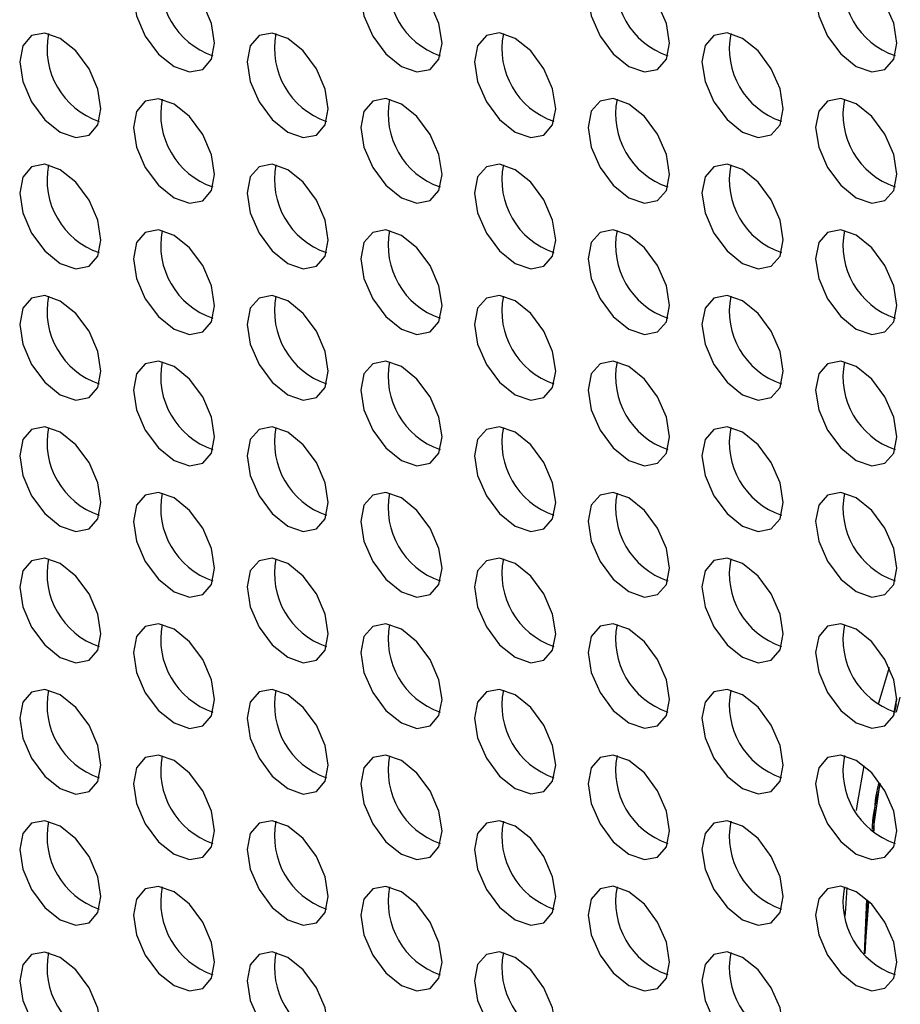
# Model space of a CAD drawing. Header units: millimetres. Extents: x 256 to 1374, y 313 to 1176.
# Tile 170 of 212: x 1162.85 to 1170.52, y 975.13 to 983.7. Entities that reach past the tile are written whole.
import ezdxf

# ---------------------------------------------------------------- set-up
doc = ezdxf.new("R2010")
doc.units = ezdxf.units.MM

msp = doc.modelspace()

# ---------------------------------------------------------------- linework, layer by layer
at = {"color": 7, "linetype": 'Continuous', "lineweight": 30}
for p, q in [((1170.4855, 977.7962), (1170.4589, 977.6571)), ((1170.4687, 977.6763), (1170.4852, 977.7423)), ((1170.485, 977.6755), (1170.5173, 977.806)), ((1170.2068, 975.5705), (1170.2262, 976.0437)), ((1170.2339, 976.0314), (1170.2071, 975.5741)), ((1170.2099, 975.5701), (1170.2435, 976.024))]:
    msp.add_line(p, q, dxfattribs=at)
at = {"color": 7, "linetype": 'Continuous', "lineweight": 30, "flags": 128}
for points in [[(1164.5476, 983.5005), (1164.5207, 983.6723), (1164.444, 983.849), (1164.3293, 984.0037), (1164.194, 984.1129), (1164.0587, 984.1599), (1163.944, 984.1376), (1163.8674, 984.0494), (1163.8405, 983.9087), (1163.8674, 983.7369), (1163.944, 983.5602), (1164.0587, 983.4055), (1164.194, 983.2963), (1164.3293, 983.2493), (1164.444, 983.2716), (1164.5207, 983.3598), (1164.5476, 983.5005)], [(1166.5275, 983.5007), (1166.5006, 983.6724), (1166.4239, 983.8491), (1166.3092, 984.0039), (1166.1739, 984.113), (1166.0386, 984.1601), (1165.9239, 984.1378), (1165.8473, 984.0496), (1165.8204, 983.9089), (1165.8473, 983.7371), (1165.9239, 983.5604), (1166.0386, 983.4057), (1166.1739, 983.2965), (1166.3092, 983.2495), (1166.4239, 983.2718), (1166.5006, 983.36), (1166.5275, 983.5007)], [(1168.5074, 983.5009), (1168.4805, 983.6726), (1168.4038, 983.8493), (1168.2891, 984.004), (1168.1538, 984.1132), (1168.0185, 984.1603), (1167.9038, 984.138), (1167.8272, 984.0498), (1167.8003, 983.9091), (1167.8272, 983.7373), (1167.9038, 983.5606), (1168.0185, 983.4059), (1168.1538, 983.2967), (1168.2891, 983.2497), (1168.4038, 983.272), (1168.4805, 983.3602), (1168.5074, 983.5009)], [(1170.4873, 983.501), (1170.4604, 983.6728), (1170.3837, 983.8495), (1170.269, 984.0042), (1170.1337, 984.1134), (1169.9984, 984.1604), (1169.8837, 984.1382), (1169.8071, 984.05), (1169.7802, 983.9093), (1169.8071, 983.7375), (1169.8837, 983.5608), (1169.9984, 983.4061), (1170.1337, 983.2969), (1170.269, 983.2499), (1170.3837, 983.2721), (1170.4604, 983.3603), (1170.4873, 983.501)], [(1163.5576, 982.9288), (1163.5307, 983.1006), (1163.4541, 983.2773), (1163.3394, 983.432), (1163.2041, 983.5412), (1163.0688, 983.5882), (1162.9541, 983.5659), (1162.8774, 983.4777), (1162.8505, 983.337), (1162.8774, 983.1652), (1162.9541, 982.9886), (1163.0688, 982.8338), (1163.2041, 982.7246), (1163.3394, 982.6776), (1163.4541, 982.6999), (1163.5307, 982.7881), (1163.5576, 982.9288)], [(1165.5375, 982.929), (1165.5106, 983.1008), (1165.434, 983.2775), (1165.3193, 983.4322), (1165.184, 983.5414), (1165.0487, 983.5884), (1164.934, 983.5661), (1164.8573, 983.4779), (1164.8304, 983.3372), (1164.8573, 983.1654), (1164.934, 982.9887), (1165.0487, 982.834), (1165.184, 982.7248), (1165.3193, 982.6778), (1165.434, 982.7001), (1165.5106, 982.7883), (1165.5375, 982.929)], [(1167.5174, 982.9292), (1167.4905, 983.101), (1167.4139, 983.2777), (1167.2992, 983.4324), (1167.1639, 983.5416), (1167.0286, 983.5886), (1166.9139, 983.5663), (1166.8372, 983.4781), (1166.8103, 983.3374), (1166.8372, 983.1656), (1166.9139, 982.9889), (1167.0286, 982.8342), (1167.1639, 982.725), (1167.2992, 982.678), (1167.4139, 982.7003), (1167.4905, 982.7885), (1167.5174, 982.9292)], [(1169.4973, 982.9294), (1169.4704, 983.1012), (1169.3938, 983.2778), (1169.2791, 983.4326), (1169.1438, 983.5417), (1169.0085, 983.5888), (1168.8938, 983.5665), (1168.8171, 983.4783), (1168.7902, 983.3376), (1168.8171, 983.1658), (1168.8938, 982.9891), (1169.0085, 982.8344), (1169.1438, 982.7252), (1169.2791, 982.6782), (1169.3938, 982.7005), (1169.4704, 982.7887), (1169.4973, 982.9294)], [(1164.5476, 982.3573), (1164.5207, 982.5291), (1164.444, 982.7058), (1164.3293, 982.8605), (1164.194, 982.9697), (1164.0587, 983.0167), (1163.944, 982.9944), (1163.8674, 982.9062), (1163.8405, 982.7655), (1163.8674, 982.5938), (1163.944, 982.4171), (1164.0587, 982.2623), (1164.194, 982.1532), (1164.3293, 982.1061), (1164.444, 982.1284), (1164.5207, 982.2166), (1164.5476, 982.3573)], [(1166.5275, 982.3575), (1166.5006, 982.5293), (1166.4239, 982.706), (1166.3092, 982.8607), (1166.1739, 982.9699), (1166.0386, 983.0169), (1165.9239, 982.9946), (1165.8473, 982.9064), (1165.8204, 982.7657), (1165.8473, 982.5939), (1165.9239, 982.4173), (1166.0386, 982.2625), (1166.1739, 982.1534), (1166.3092, 982.1063), (1166.4239, 982.1286), (1166.5006, 982.2168), (1166.5275, 982.3575)], [(1168.5074, 982.3577), (1168.4805, 982.5295), (1168.4038, 982.7062), (1168.2891, 982.8609), (1168.1538, 982.9701), (1168.0185, 983.0171), (1167.9038, 982.9948), (1167.8272, 982.9066), (1167.8003, 982.7659), (1167.8272, 982.5941), (1167.9038, 982.4174), (1168.0185, 982.2627), (1168.1538, 982.1535), (1168.2891, 982.1065), (1168.4038, 982.1288), (1168.4805, 982.217), (1168.5074, 982.3577)], [(1170.4873, 982.3579), (1170.4604, 982.5297), (1170.3837, 982.7064), (1170.269, 982.8611), (1170.1337, 982.9703), (1169.9984, 983.0173), (1169.8837, 982.995), (1169.8071, 982.9068), (1169.7802, 982.7661), (1169.8071, 982.5943), (1169.8837, 982.4176), (1169.9984, 982.2629), (1170.1337, 982.1537), (1170.269, 982.1067), (1170.3837, 982.129), (1170.4604, 982.2172), (1170.4873, 982.3579)], [(1163.5576, 981.7857), (1163.5307, 981.9574), (1163.4541, 982.1341), (1163.3394, 982.2888), (1163.2041, 982.398), (1163.0688, 982.4451), (1162.9541, 982.4228), (1162.8774, 982.3346), (1162.8505, 982.1939), (1162.8774, 982.0221), (1162.9541, 981.8454), (1163.0688, 981.6907), (1163.2041, 981.5815), (1163.3394, 981.5345), (1163.4541, 981.5568), (1163.5307, 981.645), (1163.5576, 981.7857)], [(1165.5375, 981.7858), (1165.5106, 981.9576), (1165.434, 982.1343), (1165.3193, 982.289), (1165.184, 982.3982), (1165.0487, 982.4453), (1164.934, 982.423), (1164.8573, 982.3348), (1164.8304, 982.1941), (1164.8573, 982.0223), (1164.934, 981.8456), (1165.0487, 981.6909), (1165.184, 981.5817), (1165.3193, 981.5346), (1165.434, 981.5569), (1165.5106, 981.6451), (1165.5375, 981.7858)], [(1167.5174, 981.786), (1167.4905, 981.9578), (1167.4139, 982.1345), (1167.2992, 982.2892), (1167.1639, 982.3984), (1167.0286, 982.4454), (1166.9139, 982.4231), (1166.8372, 982.3349), (1166.8103, 982.1942), (1166.8372, 982.0225), (1166.9139, 981.8458), (1167.0286, 981.691), (1167.1639, 981.5819), (1167.2992, 981.5348), (1167.4139, 981.5571), (1167.4905, 981.6453), (1167.5174, 981.786)], [(1169.4973, 981.7862), (1169.4704, 981.958), (1169.3938, 982.1347), (1169.2791, 982.2894), (1169.1438, 982.3986), (1169.0085, 982.4456), (1168.8938, 982.4233), (1168.8171, 982.3351), (1168.7902, 982.1944), (1168.8171, 982.0226), (1168.8938, 981.846), (1169.0085, 981.6912), (1169.1438, 981.5821), (1169.2791, 981.535), (1169.3938, 981.5573), (1169.4704, 981.6455), (1169.4973, 981.7862)], [(1164.5476, 981.2142), (1164.5207, 981.386), (1164.444, 981.5626), (1164.3293, 981.7174), (1164.194, 981.8265), (1164.0587, 981.8736), (1163.944, 981.8513), (1163.8674, 981.7631), (1163.8405, 981.6224), (1163.8674, 981.4506), (1163.944, 981.2739), (1164.0587, 981.1192), (1164.194, 981.01), (1164.3293, 980.963), (1164.444, 980.9853), (1164.5207, 981.0735), (1164.5476, 981.2142)], [(1166.5275, 981.2144), (1166.5006, 981.3861), (1166.4239, 981.5628), (1166.3092, 981.7176), (1166.1739, 981.8267), (1166.0386, 981.8738), (1165.9239, 981.8515), (1165.8473, 981.7633), (1165.8204, 981.6226), (1165.8473, 981.4508), (1165.9239, 981.2741), (1166.0386, 981.1194), (1166.1739, 981.0102), (1166.3092, 980.9632), (1166.4239, 980.9855), (1166.5006, 981.0737), (1166.5275, 981.2144)], [(1168.5074, 981.2145), (1168.4805, 981.3863), (1168.4038, 981.563), (1168.2891, 981.7177), (1168.1538, 981.8269), (1168.0185, 981.8739), (1167.9038, 981.8517), (1167.8272, 981.7635), (1167.8003, 981.6228), (1167.8272, 981.451), (1167.9038, 981.2743), (1168.0185, 981.1196), (1168.1538, 981.0104), (1168.2891, 980.9633), (1168.4038, 980.9856), (1168.4805, 981.0738), (1168.5074, 981.2145)], [(1170.4873, 981.2147), (1170.4604, 981.3865), (1170.3837, 981.5632), (1170.269, 981.7179), (1170.1337, 981.8271), (1169.9984, 981.8741), (1169.8837, 981.8518), (1169.8071, 981.7636), (1169.7802, 981.6229), (1169.8071, 981.4512), (1169.8837, 981.2745), (1169.9984, 981.1197), (1170.1337, 981.0106), (1170.269, 980.9635), (1170.3837, 980.9858), (1170.4604, 981.074), (1170.4873, 981.2147)], [(1163.5576, 980.6425), (1163.5307, 980.8143), (1163.4541, 980.991), (1163.3394, 981.1457), (1163.2041, 981.2549), (1163.0688, 981.3019), (1162.9541, 981.2796), (1162.8774, 981.1914), (1162.8505, 981.0507), (1162.8774, 980.8789), (1162.9541, 980.7022), (1163.0688, 980.5475), (1163.2041, 980.4383), (1163.3394, 980.3913), (1163.4541, 980.4136), (1163.5307, 980.5018), (1163.5576, 980.6425)], [(1165.5375, 980.6427), (1165.5106, 980.8145), (1165.434, 980.9912), (1165.3193, 981.1459), (1165.184, 981.2551), (1165.0487, 981.3021), (1164.934, 981.2798), (1164.8573, 981.1916), (1164.8304, 981.0509), (1164.8573, 980.8791), (1164.934, 980.7024), (1165.0487, 980.5477), (1165.184, 980.4385), (1165.3193, 980.3915), (1165.434, 980.4138), (1165.5106, 980.502), (1165.5375, 980.6427)], [(1167.5174, 980.6429), (1167.4905, 980.8147), (1167.4139, 980.9913), (1167.2992, 981.1461), (1167.1639, 981.2552), (1167.0286, 981.3023), (1166.9139, 981.28), (1166.8372, 981.1918), (1166.8103, 981.0511), (1166.8372, 980.8793), (1166.9139, 980.7026), (1167.0286, 980.5479), (1167.1639, 980.4387), (1167.2992, 980.3917), (1167.4139, 980.414), (1167.4905, 980.5022), (1167.5174, 980.6429)], [(1169.4973, 980.6431), (1169.4704, 980.8148), (1169.3938, 980.9915), (1169.2791, 981.1463), (1169.1438, 981.2554), (1169.0085, 981.3025), (1168.8938, 981.2802), (1168.8171, 981.192), (1168.7902, 981.0513), (1168.8171, 980.8795), (1168.8938, 980.7028), (1169.0085, 980.5481), (1169.1438, 980.4389), (1169.2791, 980.3919), (1169.3938, 980.4141), (1169.4704, 980.5024), (1169.4973, 980.6431)], [(1164.5476, 980.071), (1164.5207, 980.2428), (1164.444, 980.4195), (1164.3293, 980.5742), (1164.194, 980.6834), (1164.0587, 980.7304), (1163.944, 980.7081), (1163.8674, 980.6199), (1163.8405, 980.4792), (1163.8674, 980.3074), (1163.944, 980.1308), (1164.0587, 979.976), (1164.194, 979.8668), (1164.3293, 979.8198), (1164.444, 979.8421), (1164.5207, 979.9303), (1164.5476, 980.071)], [(1166.5275, 980.0712), (1166.5006, 980.243), (1166.4239, 980.4197), (1166.3092, 980.5744), (1166.1739, 980.6836), (1166.0386, 980.7306), (1165.9239, 980.7083), (1165.8473, 980.6201), (1165.8204, 980.4794), (1165.8473, 980.3076), (1165.9239, 980.1309), (1166.0386, 979.9762), (1166.1739, 979.867), (1166.3092, 979.82), (1166.4239, 979.8423), (1166.5006, 979.9305), (1166.5275, 980.0712)], [(1168.5074, 980.0714), (1168.4805, 980.2432), (1168.4038, 980.4199), (1168.2891, 980.5746), (1168.1538, 980.6838), (1168.0185, 980.7308), (1167.9038, 980.7085), (1167.8272, 980.6203), (1167.8003, 980.4796), (1167.8272, 980.3078), (1167.9038, 980.1311), (1168.0185, 979.9764), (1168.1538, 979.8672), (1168.2891, 979.8202), (1168.4038, 979.8425), (1168.4805, 979.9307), (1168.5074, 980.0714)], [(1170.4873, 980.0716), (1170.4604, 980.2433), (1170.3837, 980.42), (1170.269, 980.5748), (1170.1337, 980.6839), (1169.9984, 980.731), (1169.8837, 980.7087), (1169.8071, 980.6205), (1169.7802, 980.4798), (1169.8071, 980.308), (1169.8837, 980.1313), (1169.9984, 979.9766), (1170.1337, 979.8674), (1170.269, 979.8204), (1170.3837, 979.8427), (1170.4604, 979.9309), (1170.4873, 980.0716)], [(1163.5576, 979.4993), (1163.5307, 979.6711), (1163.4541, 979.8478), (1163.3394, 980.0025), (1163.2041, 980.1117), (1163.0688, 980.1587), (1162.9541, 980.1365), (1162.8774, 980.0483), (1162.8505, 979.9076), (1162.8774, 979.7358), (1162.9541, 979.5591), (1163.0688, 979.4044), (1163.2041, 979.2952), (1163.3394, 979.2481), (1163.4541, 979.2704), (1163.5307, 979.3586), (1163.5576, 979.4993)], [(1165.5375, 979.4995), (1165.5106, 979.6713), (1165.434, 979.848), (1165.3193, 980.0027), (1165.184, 980.1119), (1165.0487, 980.1589), (1164.934, 980.1366), (1164.8573, 980.0484), (1164.8304, 979.9077), (1164.8573, 979.736), (1164.934, 979.5593), (1165.0487, 979.4046), (1165.184, 979.2954), (1165.3193, 979.2483), (1165.434, 979.2706), (1165.5106, 979.3588), (1165.5375, 979.4995)], [(1167.5174, 979.4997), (1167.4905, 979.6715), (1167.4139, 979.8482), (1167.2992, 980.0029), (1167.1639, 980.1121), (1167.0286, 980.1591), (1166.9139, 980.1368), (1166.8372, 980.0486), (1166.8103, 979.9079), (1166.8372, 979.7361), (1166.9139, 979.5595), (1167.0286, 979.4047), (1167.1639, 979.2955), (1167.2992, 979.2485), (1167.4139, 979.2708), (1167.4905, 979.359), (1167.5174, 979.4997)], [(1169.4973, 979.4999), (1169.4704, 979.6717), (1169.3938, 979.8484), (1169.2791, 980.0031), (1169.1438, 980.1123), (1169.0085, 980.1593), (1168.8938, 980.137), (1168.8171, 980.0488), (1168.7902, 979.9081), (1168.8171, 979.7363), (1168.8938, 979.5596), (1169.0085, 979.4049), (1169.1438, 979.2957), (1169.2791, 979.2487), (1169.3938, 979.271), (1169.4704, 979.3592), (1169.4973, 979.4999)], [(1164.5476, 978.9279), (1164.5207, 979.0996), (1164.444, 979.2763), (1164.3293, 979.4311), (1164.194, 979.5402), (1164.0587, 979.5873), (1163.944, 979.565), (1163.8674, 979.4768), (1163.8405, 979.3361), (1163.8674, 979.1643), (1163.944, 978.9876), (1164.0587, 978.8329), (1164.194, 978.7237), (1164.3293, 978.6767), (1164.444, 978.6989), (1164.5207, 978.7872), (1164.5476, 978.9279)], [(1166.5275, 978.928), (1166.5006, 979.0998), (1166.4239, 979.2765), (1166.3092, 979.4312), (1166.1739, 979.5404), (1166.0386, 979.5874), (1165.9239, 979.5652), (1165.8473, 979.477), (1165.8204, 979.3362), (1165.8473, 979.1645), (1165.9239, 978.9878), (1166.0386, 978.8331), (1166.1739, 978.7239), (1166.3092, 978.6769), (1166.4239, 978.6991), (1166.5006, 978.7873), (1166.5275, 978.928)], [(1168.5074, 978.9282), (1168.4805, 979.1), (1168.4038, 979.2767), (1168.2891, 979.4314), (1168.1538, 979.5406), (1168.0185, 979.5876), (1167.9038, 979.5653), (1167.8272, 979.4771), (1167.8003, 979.3364), (1167.8272, 979.1647), (1167.9038, 978.988), (1168.0185, 978.8332), (1168.1538, 978.7241), (1168.2891, 978.677), (1168.4038, 978.6993), (1168.4805, 978.7875), (1168.5074, 978.9282)], [(1170.4873, 978.9284), (1170.4604, 979.1002), (1170.3837, 979.2769), (1170.269, 979.4316), (1170.1337, 979.5408), (1169.9984, 979.5878), (1169.8837, 979.5655), (1169.8071, 979.4773), (1169.7802, 979.3366), (1169.8071, 979.1648), (1169.8837, 978.9882), (1169.9984, 978.8334), (1170.1337, 978.7242), (1170.269, 978.6772), (1170.3837, 978.6995), (1170.4604, 978.7877), (1170.4873, 978.9284)], [(1163.5576, 978.3562), (1163.5307, 978.528), (1163.4541, 978.7047), (1163.3394, 978.8594), (1163.2041, 978.9686), (1163.0688, 979.0156), (1162.9541, 978.9933), (1162.8774, 978.9051), (1162.8505, 978.7644), (1162.8774, 978.5926), (1162.9541, 978.4159), (1163.0688, 978.2612), (1163.2041, 978.152), (1163.3394, 978.105), (1163.4541, 978.1273), (1163.5307, 978.2155), (1163.5576, 978.3562)], [(1165.5375, 978.3564), (1165.5106, 978.5281), (1165.434, 978.7048), (1165.3193, 978.8596), (1165.184, 978.9687), (1165.0487, 979.0158), (1164.934, 978.9935), (1164.8573, 978.9053), (1164.8304, 978.7646), (1164.8573, 978.5928), (1164.934, 978.4161), (1165.0487, 978.2614), (1165.184, 978.1522), (1165.3193, 978.1052), (1165.434, 978.1275), (1165.5106, 978.2157), (1165.5375, 978.3564)], [(1167.5174, 978.3566), (1167.4905, 978.5283), (1167.4139, 978.705), (1167.2992, 978.8597), (1167.1639, 978.9689), (1167.0286, 979.016), (1166.9139, 978.9937), (1166.8372, 978.9055), (1166.8103, 978.7648), (1166.8372, 978.593), (1166.9139, 978.4163), (1167.0286, 978.2616), (1167.1639, 978.1524), (1167.2992, 978.1054), (1167.4139, 978.1277), (1167.4905, 978.2159), (1167.5174, 978.3566)], [(1169.4973, 978.3567), (1169.4704, 978.5285), (1169.3938, 978.7052), (1169.2791, 978.8599), (1169.1438, 978.9691), (1169.0085, 979.0161), (1168.8938, 978.9939), (1168.8171, 978.9057), (1168.7902, 978.765), (1168.8171, 978.5932), (1168.8938, 978.4165), (1169.0085, 978.2618), (1169.1438, 978.1526), (1169.2791, 978.1056), (1169.3938, 978.1278), (1169.4704, 978.216), (1169.4973, 978.3567)], [(1164.5476, 977.7847), (1164.5207, 977.9565), (1164.444, 978.1332), (1164.3293, 978.2879), (1164.194, 978.3971), (1164.0587, 978.4441), (1163.944, 978.4218), (1163.8674, 978.3336), (1163.8405, 978.1929), (1163.8674, 978.0211), (1163.944, 977.8444), (1164.0587, 977.6897), (1164.194, 977.5805), (1164.3293, 977.5335), (1164.444, 977.5558), (1164.5207, 977.644), (1164.5476, 977.7847)], [(1166.5275, 977.7849), (1166.5006, 977.9567), (1166.4239, 978.1334), (1166.3092, 978.2881), (1166.1739, 978.3973), (1166.0386, 978.4443), (1165.9239, 978.422), (1165.8473, 978.3338), (1165.8204, 978.1931), (1165.8473, 978.0213), (1165.9239, 977.8446), (1166.0386, 977.6899), (1166.1739, 977.5807), (1166.3092, 977.5337), (1166.4239, 977.556), (1166.5006, 977.6442), (1166.5275, 977.7849)], [(1168.5074, 977.7851), (1168.4805, 977.9568), (1168.4038, 978.1335), (1168.2891, 978.2883), (1168.1538, 978.3974), (1168.0185, 978.4445), (1167.9038, 978.4222), (1167.8272, 978.334), (1167.8003, 978.1933), (1167.8272, 978.0215), (1167.9038, 977.8448), (1168.0185, 977.6901), (1168.1538, 977.5809), (1168.2891, 977.5339), (1168.4038, 977.5562), (1168.4805, 977.6444), (1168.5074, 977.7851)], [(1170.4873, 977.7853), (1170.4604, 977.957), (1170.3837, 978.1337), (1170.269, 978.2884), (1170.1337, 978.3976), (1169.9984, 978.4447), (1169.8837, 978.4224), (1169.8071, 978.3342), (1169.7802, 978.1935), (1169.8071, 978.0217), (1169.8837, 977.845), (1169.9984, 977.6903), (1170.1337, 977.5811), (1170.269, 977.5341), (1170.3837, 977.5564), (1170.4604, 977.6446), (1170.4873, 977.7853)], [(1170.4198, 978.0641), (1170.3305, 977.7617), (1170.326, 977.7453)], [(1163.5576, 977.213), (1163.5307, 977.3848), (1163.4541, 977.5615), (1163.3394, 977.7162), (1163.2041, 977.8254), (1163.0688, 977.8724), (1162.9541, 977.8501), (1162.8774, 977.7619), (1162.8505, 977.6212), (1162.8774, 977.4495), (1162.9541, 977.2728), (1163.0688, 977.118), (1163.2041, 977.0089), (1163.3394, 976.9618), (1163.4541, 976.9841), (1163.5307, 977.0723), (1163.5576, 977.213)], [(1165.5375, 977.2132), (1165.5106, 977.385), (1165.434, 977.5617), (1165.3193, 977.7164), (1165.184, 977.8256), (1165.0487, 977.8726), (1164.934, 977.8503), (1164.8573, 977.7621), (1164.8304, 977.6214), (1164.8573, 977.4496), (1164.934, 977.273), (1165.0487, 977.1182), (1165.184, 977.0091), (1165.3193, 976.962), (1165.434, 976.9843), (1165.5106, 977.0725), (1165.5375, 977.2132)], [(1167.5174, 977.2134), (1167.4905, 977.3852), (1167.4139, 977.5619), (1167.2992, 977.7166), (1167.1639, 977.8258), (1167.0286, 977.8728), (1166.9139, 977.8505), (1166.8372, 977.7623), (1166.8103, 977.6216), (1166.8372, 977.4498), (1166.9139, 977.2731), (1167.0286, 977.1184), (1167.1639, 977.0092), (1167.2992, 976.9622), (1167.4139, 976.9845), (1167.4905, 977.0727), (1167.5174, 977.2134)], [(1169.4973, 977.2136), (1169.4704, 977.3854), (1169.3938, 977.5621), (1169.2791, 977.7168), (1169.1438, 977.826), (1169.0085, 977.873), (1168.8938, 977.8507), (1168.8171, 977.7625), (1168.7902, 977.6218), (1168.8171, 977.45), (1168.8938, 977.2733), (1169.0085, 977.1186), (1169.1438, 977.0094), (1169.2791, 976.9624), (1169.3938, 976.9847), (1169.4704, 977.0729), (1169.4973, 977.2136)], [(1164.5476, 976.6415), (1164.5207, 976.8133), (1164.444, 976.99), (1164.3293, 977.1447), (1164.194, 977.2539), (1164.0587, 977.3009), (1163.944, 977.2787), (1163.8674, 977.1905), (1163.8405, 977.0498), (1163.8674, 976.878), (1163.944, 976.7013), (1164.0587, 976.5466), (1164.194, 976.4374), (1164.3293, 976.3904), (1164.444, 976.4126), (1164.5207, 976.5008), (1164.5476, 976.6415)], [(1166.5275, 976.6417), (1166.5006, 976.8135), (1166.4239, 976.9902), (1166.3092, 977.1449), (1166.1739, 977.2541), (1166.0386, 977.3011), (1165.9239, 977.2788), (1165.8473, 977.1906), (1165.8204, 977.0499), (1165.8473, 976.8782), (1165.9239, 976.7015), (1166.0386, 976.5467), (1166.1739, 976.4376), (1166.3092, 976.3905), (1166.4239, 976.4128), (1166.5006, 976.501), (1166.5275, 976.6417)], [(1168.5074, 976.6419), (1168.4805, 976.8137), (1168.4038, 976.9904), (1168.2891, 977.1451), (1168.1538, 977.2543), (1168.0185, 977.3013), (1167.9038, 977.279), (1167.8272, 977.1908), (1167.8003, 977.0501), (1167.8272, 976.8783), (1167.9038, 976.7017), (1168.0185, 976.5469), (1168.1538, 976.4378), (1168.2891, 976.3907), (1168.4038, 976.413), (1168.4805, 976.5012), (1168.5074, 976.6419)], [(1170.4873, 976.6421), (1170.4604, 976.8139), (1170.3837, 976.9906), (1170.269, 977.1453), (1170.1337, 977.2545), (1169.9984, 977.3015), (1169.8837, 977.2792), (1169.8071, 977.191), (1169.7802, 977.0503), (1169.8071, 976.8785), (1169.8837, 976.7018), (1169.9984, 976.5471), (1170.1337, 976.4379), (1170.269, 976.3909), (1170.3837, 976.4132), (1170.4604, 976.5014), (1170.4873, 976.6421)], [(1170.2005, 977.2086), (1170.1437, 976.8936), (1170.1317, 976.8173)], [(1170.2808, 976.6382), (1170.3323, 977.0025), (1170.3413, 977.0569)], [(1163.5576, 976.0699), (1163.5307, 976.2417), (1163.4541, 976.4183), (1163.3394, 976.5731), (1163.2041, 976.6822), (1163.0688, 976.7293), (1162.9541, 976.707), (1162.8774, 976.6188), (1162.8505, 976.4781), (1162.8774, 976.3063), (1162.9541, 976.1296), (1163.0688, 975.9749), (1163.2041, 975.8657), (1163.3394, 975.8187), (1163.4541, 975.841), (1163.5307, 975.9292), (1163.5576, 976.0699)], [(1165.5375, 976.0701), (1165.5106, 976.2418), (1165.434, 976.4185), (1165.3193, 976.5732), (1165.184, 976.6824), (1165.0487, 976.7295), (1164.934, 976.7072), (1164.8573, 976.619), (1164.8304, 976.4783), (1164.8573, 976.3065), (1164.934, 976.1298), (1165.0487, 975.9751), (1165.184, 975.8659), (1165.3193, 975.8189), (1165.434, 975.8412), (1165.5106, 975.9294), (1165.5375, 976.0701)], [(1167.5174, 976.0702), (1167.4905, 976.242), (1167.4139, 976.4187), (1167.2992, 976.5734), (1167.1639, 976.6826), (1167.0286, 976.7296), (1166.9139, 976.7074), (1166.8372, 976.6192), (1166.8103, 976.4785), (1166.8372, 976.3067), (1166.9139, 976.13), (1167.0286, 975.9753), (1167.1639, 975.8661), (1167.2992, 975.819), (1167.4139, 975.8413), (1167.4905, 975.9295), (1167.5174, 976.0702)], [(1169.4973, 976.0704), (1169.4704, 976.2422), (1169.3938, 976.4189), (1169.2791, 976.5736), (1169.1438, 976.6828), (1169.0085, 976.7298), (1168.8938, 976.7075), (1168.8171, 976.6193), (1168.7902, 976.4786), (1168.8171, 976.3069), (1168.8938, 976.1302), (1169.0085, 975.9754), (1169.1438, 975.8663), (1169.2791, 975.8192), (1169.3938, 975.8415), (1169.4704, 975.9297), (1169.4973, 976.0704)], [(1164.5476, 975.4984), (1164.5207, 975.6702), (1164.444, 975.8469), (1164.3293, 976.0016), (1164.194, 976.1108), (1164.0587, 976.1578), (1163.944, 976.1355), (1163.8674, 976.0473), (1163.8405, 975.9066), (1163.8674, 975.7348), (1163.944, 975.5581), (1164.0587, 975.4034), (1164.194, 975.2942), (1164.3293, 975.2472), (1164.444, 975.2695), (1164.5207, 975.3577), (1164.5476, 975.4984)], [(1166.5275, 975.4986), (1166.5006, 975.6704), (1166.4239, 975.847), (1166.3092, 976.0018), (1166.1739, 976.1109), (1166.0386, 976.158), (1165.9239, 976.1357), (1165.8473, 976.0475), (1165.8204, 975.9068), (1165.8473, 975.735), (1165.9239, 975.5583), (1166.0386, 975.4036), (1166.1739, 975.2944), (1166.3092, 975.2474), (1166.4239, 975.2697), (1166.5006, 975.3579), (1166.5275, 975.4986)], [(1168.5074, 975.4988), (1168.4805, 975.6705), (1168.4038, 975.8472), (1168.2891, 976.002), (1168.1538, 976.1111), (1168.0185, 976.1582), (1167.9038, 976.1359), (1167.8272, 976.0477), (1167.8003, 975.907), (1167.8272, 975.7352), (1167.9038, 975.5585), (1168.0185, 975.4038), (1168.1538, 975.2946), (1168.2891, 975.2476), (1168.4038, 975.2699), (1168.4805, 975.3581), (1168.5074, 975.4988)], [(1170.4873, 975.4989), (1170.4604, 975.6707), (1170.3837, 975.8474), (1170.269, 976.0021), (1170.1337, 976.1113), (1169.9984, 976.1583), (1169.8837, 976.1361), (1169.8071, 976.0479), (1169.7802, 975.9072), (1169.8071, 975.7354), (1169.8837, 975.5587), (1169.9984, 975.404), (1170.1337, 975.2948), (1170.269, 975.2477), (1170.3837, 975.27), (1170.4604, 975.3582), (1170.4873, 975.4989)], [(1170.0531, 976.1471), (1170.0394, 975.9617), (1170.0354, 975.898)], [(1163.5576, 974.9267), (1163.5307, 975.0985), (1163.4541, 975.2752), (1163.3394, 975.4299), (1163.2041, 975.5391), (1163.0688, 975.5861), (1162.9541, 975.5638), (1162.8774, 975.4756), (1162.8505, 975.3349), (1162.8774, 975.1631), (1162.9541, 974.9864), (1163.0688, 974.8317), (1163.2041, 974.7226), (1163.3394, 974.6755), (1163.4541, 974.6978), (1163.5307, 974.786), (1163.5576, 974.9267)], [(1165.5375, 974.9269), (1165.5106, 975.0987), (1165.434, 975.2754), (1165.3193, 975.4301), (1165.184, 975.5393), (1165.0487, 975.5863), (1164.934, 975.564), (1164.8573, 975.4758), (1164.8304, 975.3351), (1164.8573, 975.1633), (1164.934, 974.9866), (1165.0487, 974.8319), (1165.184, 974.7227), (1165.3193, 974.6757), (1165.434, 974.698), (1165.5106, 974.7862), (1165.5375, 974.9269)], [(1167.5174, 974.9271), (1167.4905, 975.0989), (1167.4139, 975.2756), (1167.2992, 975.4303), (1167.1639, 975.5395), (1167.0286, 975.5865), (1166.9139, 975.5642), (1166.8372, 975.476), (1166.8103, 975.3353), (1166.8372, 975.1635), (1166.9139, 974.9868), (1167.0286, 974.8321), (1167.1639, 974.7229), (1167.2992, 974.6759), (1167.4139, 974.6982), (1167.4905, 974.7864), (1167.5174, 974.9271)], [(1169.4973, 974.9273), (1169.4704, 975.0991), (1169.3938, 975.2757), (1169.2791, 975.4305), (1169.1438, 975.5396), (1169.0085, 975.5867), (1168.8938, 975.5644), (1168.8171, 975.4762), (1168.7902, 975.3355), (1168.8171, 975.1637), (1168.8938, 974.987), (1169.0085, 974.8323), (1169.1438, 974.7231), (1169.2791, 974.6761), (1169.3938, 974.6984), (1169.4704, 974.7866), (1169.4973, 974.9273)]]:
    msp.add_lwpolyline(points, dxfattribs=at)
at = {"color": 7, "linetype": 'Continuous', "lineweight": 30}
for centre, start, end in [((1164.7487, 984.0248), 168.83703, 251.15767), ((1166.7286, 984.025), 168.83723, 251.15748), ((1168.7085, 984.0252), 168.83707, 251.15735), ((1170.6884, 984.0254), 168.83641, 251.15829), ((1163.7588, 983.4531), 168.8364, 251.1583), ((1165.7387, 983.4533), 168.83704, 251.15766), ((1167.7186, 983.4535), 168.8372, 251.15749), ((1169.6985, 983.4537), 168.83714, 251.1573), ((1164.7487, 982.8817), 168.83639, 251.15831), ((1166.7286, 982.8818), 168.83705, 251.15766), ((1168.7085, 982.882), 168.83718, 251.1575), ((1170.6884, 982.8822), 168.83712, 251.15732), ((1163.7588, 982.31), 168.83707, 251.15737), ((1165.7387, 982.3102), 168.8364, 251.15831), ((1167.7186, 982.3104), 168.83702, 251.15767), ((1169.6985, 982.3105), 168.83725, 251.15744), ((1164.7487, 981.7385), 168.83706, 251.15738), ((1166.7286, 981.7387), 168.8364, 251.1583), ((1168.7085, 981.7389), 168.83701, 251.15767), ((1170.6884, 981.7391), 168.83723, 251.15747), ((1163.7588, 981.1668), 168.83723, 251.15748), ((1165.7387, 981.167), 168.83707, 251.15737), ((1167.7186, 981.1672), 168.83638, 251.15832), ((1169.6985, 981.1674), 168.83708, 251.15762), ((1164.7487, 980.5953), 168.83721, 251.15749), ((1166.7286, 980.5955), 168.83707, 251.15737), ((1168.7085, 980.5957), 168.83636, 251.15832), ((1170.6884, 980.5959), 168.83705, 251.15764), ((1163.7588, 980.0237), 168.83705, 251.15766), ((1165.7387, 980.0239), 168.83722, 251.15748), ((1167.7186, 980.024), 168.83705, 251.15739), ((1169.6985, 980.0242), 168.83643, 251.15827), ((1164.7487, 979.4522), 168.83703, 251.15767), ((1166.7286, 979.4524), 168.83723, 251.15748), ((1168.7085, 979.4526), 168.83703, 251.15739), ((1170.6884, 979.4527), 168.83641, 251.15829), ((1163.7588, 978.8805), 168.83705, 251.15766), ((1165.7387, 978.8807), 168.83704, 251.15766), ((1167.7186, 978.8809), 168.8372, 251.15749), ((1169.6985, 978.8811), 168.8371, 251.15733), ((1164.7487, 978.309), 168.83703, 251.15767), ((1166.7286, 978.3092), 168.83705, 251.15766), ((1168.7085, 978.3094), 168.83718, 251.1575), ((1170.6884, 978.3096), 168.83708, 251.15736), ((1163.7588, 977.7374), 168.83707, 251.15737), ((1165.7387, 977.7375), 168.83704, 251.15766), ((1167.7186, 977.7377), 168.83702, 251.15767), ((1169.6985, 977.7379), 168.83725, 251.15744), ((1164.7487, 977.1659), 168.83706, 251.15738), ((1166.7286, 977.1661), 168.83705, 251.15766), ((1168.7085, 977.1662), 168.83701, 251.15767), ((1170.6884, 977.1664), 168.83723, 251.15747), ((1163.7588, 976.5942), 168.83711, 251.15733), ((1165.7387, 976.5944), 168.83707, 251.15737), ((1167.7186, 976.5946), 168.83702, 251.15767), ((1169.6985, 976.5948), 168.83708, 251.15762), ((1164.7487, 976.0227), 168.8371, 251.15734), ((1166.7286, 976.0229), 168.83707, 251.15737), ((1168.7085, 976.0231), 168.83701, 251.15767), ((1170.6884, 976.0233), 168.83705, 251.15764), ((1163.7588, 975.451), 168.83705, 251.15766), ((1165.7387, 975.4512), 168.83711, 251.15734), ((1167.7186, 975.4514), 168.83705, 251.15739), ((1169.6985, 975.4516), 168.83708, 251.15762)]:
    msp.add_arc(centre, 0.67, start, end, dxfattribs=at)
for points, knots in [([(1170.3422, 977.0468), (1170.3114, 976.9296), (1170.2788, 976.8055), (1170.2709, 976.6633), (1170.2705, 976.6553)], [0, 0, 0, 0, 0.9439544, 1, 1, 1, 1]), ([(1170.289, 976.6396), (1170.2907, 976.7606), (1170.2928, 976.9101), (1170.3262, 977.0356), (1170.3326, 977.0595)], [0, 0, 0, 0, 0.809736, 1, 1, 1, 1])]:
    msp.add_open_spline(points, degree=3, knots=knots, dxfattribs=at)

doc.saveas('drawing.dxf')
